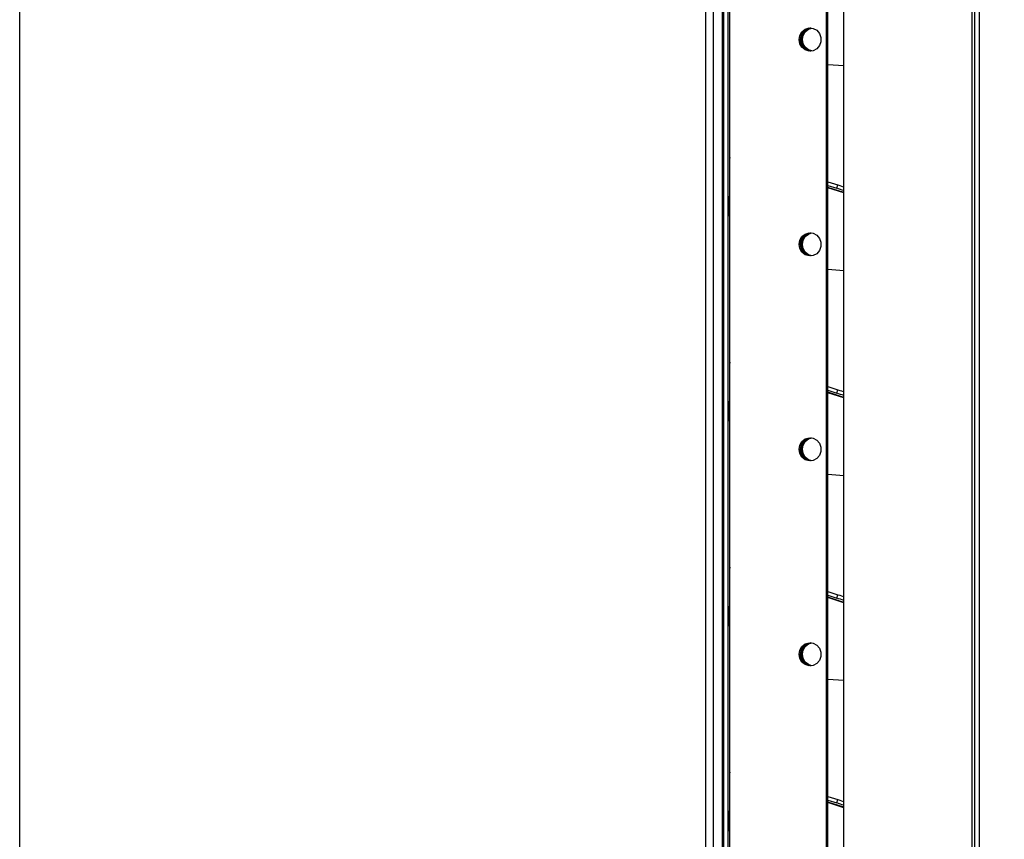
# Model space of a CAD drawing. Header units: millimetres. Extents: x 0 to 39025, y -31299 to 8400.
# Tile 94 of 256: x 17441 to 17663, y -29661 to -29476. Entities that reach past the tile are written whole.
import ezdxf

# ---------------------------------------------------------------- set-up
doc = ezdxf.new("R2010")
doc.units = ezdxf.units.MM
doc.header["$PDSIZE"] = -1
doc.layers.add('DIMENZIJE', color=4, linetype='Continuous')
doc.styles.add('SLDTEXTSTYLE6', font='txt')
doc.dimstyles.new('SLDDIMSTYLE0', dxfattribs={"dimtxt": 3, "dimasz": 3.414889, "dimexe": 0, "dimexo": 0.0625, "dimgap": 0.75, "dimtad": 1, "dimdec": 0, "dimlfac": 20, "dimrnd": 1e-09, "dimzin": 12, "dimdsep": 46, "dimtxsty": 'SLDTEXTSTYLE6', "dimsah": 1, "dimcen": 0.09, "dimadec": 0, "dimazin": 3, "dimtfac": 1, "dimtdec": 0, "dimtofl": 0, "dimtmove": 0, "dimatfit": 3, "dimfxl": 1, "dimfrac": 2, "dimtolj": 1, "dimtzin": 12, "dimarcsym": 0})

# ---------------------------------------------------------------- blocks, each defined once
blk = doc.blocks.new('*U57')
at = {"lineweight": 25}
for points in [[(498.4, 16.45), (498.4, 16.45), (498.4, 557.15), (498.4, 557.15)], [(684.42, 18.46), (684.42, 18.46), (684.42, 557.15), (684.42, 557.15)], [(713.31, 557.15), (713.31, 557.15), (713.31, 16.45), (713.31, 16.45)], [(713.91, 557.15), (713.91, 557.15), (713.91, 16.45), (713.91, 16.45)], [(714.96, 557.15), (714.96, 557.15), (714.96, 16.45), (714.96, 16.45)], [(715, 85.75), (715, 85.75), (715, 557.15), (715, 557.15)], [(657.32, 115.01), (657.32, 115.01), (657.32, 544.18), (657.32, 544.18)], [(657.32, 116.46), (657.32, 116.46), (657.32, 531.12), (657.32, 531.12)], [(658.32, 116.46), (658.32, 116.46), (658.32, 531.12), (658.32, 531.12)], [(656.95, 529.11), (656.95, 529.11), (656.95, 120.93), (656.95, 120.93)], [(658.7, 113.77), (658.7, 113.77), (658.7, 529.5), (658.7, 529.5)], [(653.15, 528.1), (653.15, 528.1), (653.15, 120.93), (653.15, 120.93)], [(654.95, 528.1), (654.95, 528.1), (654.95, 120.93), (654.95, 120.93)], [(680.52, 108.43), (680.52, 108.43), (680.52, 522.6), (680.52, 522.6)], [(680.83, 108.43), (680.83, 108.43), (680.83, 522.6), (680.83, 522.6)], [(680.83, 365.01), (680.83, 365.01), (684.42, 364.74), (684.42, 364.74)], [(658.62, 340.51), (658.62, 340.51), (658.62, 335.25), (658.62, 335.25)], [(658.7, 340.51), (658.7, 340.51), (658.62, 340.51), (658.62, 340.51)], [(680.83, 338.55), (680.83, 338.55), (683.08, 337.82), (683.08, 337.82)], [(682.83, 337.05), (682.83, 337.05), (683.08, 337.82), (683.08, 337.82)], [(680.83, 337.7), (680.83, 337.7), (682.83, 337.05), (682.83, 337.05)], [(684.42, 336.08), (684.42, 336.08), (680.83, 337.25), (680.83, 337.25)], [(684.42, 336), (684.42, 336), (680.83, 337.17), (680.83, 337.17)], [(658.62, 335.25), (658.62, 335.25), (658.7, 335.25), (658.7, 335.25)], [(658.7, 330.73), (658.7, 330.73), (658.62, 330.73), (658.62, 330.73)], [(680.83, 318.78), (680.83, 318.78), (684.42, 318.51), (684.42, 318.51)], [(658.62, 294.27), (658.62, 294.27), (658.62, 289.01), (658.62, 289.01)], [(658.7, 294.27), (658.7, 294.27), (658.62, 294.27), (658.62, 294.27)], [(680.83, 292.32), (680.83, 292.32), (683.08, 291.58), (683.08, 291.58)], [(680.83, 291.47), (680.83, 291.47), (682.83, 290.81), (682.83, 290.81)], [(682.83, 290.81), (682.83, 290.81), (683.08, 291.58), (683.08, 291.58)], [(658.62, 289.01), (658.62, 289.01), (658.7, 289.01), (658.7, 289.01)], [(684.42, 289.85), (684.42, 289.85), (680.83, 291.02), (680.83, 291.02)], [(684.42, 289.77), (684.42, 289.77), (680.83, 290.93), (680.83, 290.93)], [(658.7, 284.49), (658.7, 284.49), (658.62, 284.49), (658.62, 284.49)], [(680.83, 272.55), (680.83, 272.55), (684.42, 272.27), (684.42, 272.27)], [(658.62, 248.03), (658.62, 248.03), (658.62, 242.78), (658.62, 242.78)], [(658.7, 248.03), (658.7, 248.03), (658.62, 248.03), (658.62, 248.03)], [(680.83, 246.08), (680.83, 246.08), (683.08, 245.34), (683.08, 245.34)], [(680.83, 245.24), (680.83, 245.24), (682.83, 244.58), (682.83, 244.58)], [(684.42, 243.61), (684.42, 243.61), (680.83, 244.78), (680.83, 244.78)], [(684.42, 243.53), (684.42, 243.53), (680.83, 244.7), (680.83, 244.7)], [(682.83, 244.58), (682.83, 244.58), (683.08, 245.34), (683.08, 245.34)], [(658.62, 242.78), (658.62, 242.78), (658.7, 242.78), (658.7, 242.78)], [(658.7, 238.26), (658.7, 238.26), (658.62, 238.26), (658.62, 238.26)], [(680.83, 226.31), (680.83, 226.31), (684.42, 226.03), (684.42, 226.03)], [(658.62, 201.8), (658.62, 201.8), (658.62, 196.55), (658.62, 196.55)], [(658.7, 201.8), (658.7, 201.8), (658.62, 201.8), (658.62, 201.8)], [(680.83, 199.84), (680.83, 199.84), (683.08, 199.11), (683.08, 199.11)], [(680.83, 199), (680.83, 199), (682.83, 198.35), (682.83, 198.35)], [(684.42, 197.38), (684.42, 197.38), (680.83, 198.55), (680.83, 198.55)], [(684.42, 197.29), (684.42, 197.29), (680.83, 198.46), (680.83, 198.46)], [(682.83, 198.35), (682.83, 198.35), (683.08, 199.11), (683.08, 199.11)], [(658.62, 196.55), (658.62, 196.55), (658.7, 196.55), (658.7, 196.55)], [(658.7, 192.02), (658.7, 192.02), (658.62, 192.02), (658.62, 192.02)]]:
    blk.add_open_spline(points, degree=3, dxfattribs=at)
for points, knots in [([(674.31, 370.62), (674.31, 370.62), (674.48, 369.68), (674.48, 369.68), (674.48, 369.68), (674.96, 368.87), (674.96, 368.87), (674.96, 368.87), (675.69, 368.28), (675.69, 368.28), (675.69, 368.28), (676.55, 368.02), (676.55, 368.02), (676.55, 368.02), (677.46, 368.11), (677.46, 368.11), (677.46, 368.11), (678.28, 368.54), (678.28, 368.54), (678.28, 368.54), (678.89, 369.25), (678.89, 369.25), (678.89, 369.25), (679.21, 370.14), (679.21, 370.14), (679.21, 370.14), (679.21, 371.11), (679.21, 371.11), (679.21, 371.11), (678.89, 372), (678.89, 372), (678.89, 372), (678.28, 372.71), (678.28, 372.71), (678.28, 372.71), (677.46, 373.13), (677.46, 373.13), (677.46, 373.13), (676.55, 373.23), (676.55, 373.23), (676.55, 373.23), (675.69, 372.96), (675.69, 372.96), (675.69, 372.96), (674.96, 372.38), (674.96, 372.38), (674.96, 372.38), (674.48, 371.57), (674.48, 371.57), (674.48, 371.57), (674.31, 370.62), (674.31, 370.62)], [0, 0, 0, 0, 1, 1, 1, 2, 2, 2, 3, 3, 3, 4, 4, 4, 5, 5, 5, 6, 6, 6, 7, 7, 7, 8, 8, 8, 9, 9, 9, 10, 10, 10, 11, 11, 11, 12, 12, 12, 13, 13, 13, 14, 14, 14, 15, 15, 15, 16, 16, 16, 17, 17, 17, 17]), ([(674.62, 370.62), (674.62, 370.62), (674.79, 371.57), (674.79, 371.57), (674.79, 371.57), (675.27, 372.38), (675.27, 372.38), (675.27, 372.38), (675.99, 372.96), (675.99, 372.96), (675.99, 372.96), (676.86, 373.23), (676.86, 373.23), (676.86, 373.23), (676.94, 373.23), (676.94, 373.23)], [0, 0, 0, 0, 1, 1, 1, 2, 2, 2, 3, 3, 3, 4, 4, 4, 5, 5, 5, 5]), ([(674.8, 370.62), (674.8, 370.62), (674.97, 371.56), (674.97, 371.56), (674.97, 371.56), (675.44, 372.38), (675.44, 372.38), (675.44, 372.38), (676.16, 372.96), (676.16, 372.96), (676.16, 372.96), (677.03, 373.22), (677.03, 373.22), (677.03, 373.22), (677.04, 373.22), (677.04, 373.22)], [0, 0, 0, 0, 1, 1, 1, 2, 2, 2, 3, 3, 3, 4, 4, 4, 5, 5, 5, 5]), ([(675.05, 370.62), (675.05, 370.62), (675.21, 371.57), (675.21, 371.57), (675.21, 371.57), (675.69, 372.38), (675.69, 372.38), (675.69, 372.38), (676.41, 372.96), (676.41, 372.96), (676.41, 372.96), (677.15, 373.21), (677.15, 373.21)], [0, 0, 0, 0, 1, 1, 1, 2, 2, 2, 3, 3, 3, 4, 4, 4, 4]), ([(676.94, 368.01), (676.94, 368.01), (676.86, 368.02), (676.86, 368.02), (676.86, 368.02), (675.99, 368.28), (675.99, 368.28), (675.99, 368.28), (675.27, 368.87), (675.27, 368.87), (675.27, 368.87), (674.79, 369.68), (674.79, 369.68), (674.79, 369.68), (674.62, 370.62), (674.62, 370.62)], [0, 0, 0, 0, 1, 1, 1, 2, 2, 2, 3, 3, 3, 4, 4, 4, 5, 5, 5, 5]), ([(677.01, 368.02), (677.01, 368.02), (676.17, 368.28), (676.17, 368.28), (676.17, 368.28), (675.45, 368.86), (675.45, 368.86), (675.45, 368.86), (674.97, 369.67), (674.97, 369.67), (674.97, 369.67), (674.8, 370.62), (674.8, 370.62)], [0, 0, 0, 0, 1, 1, 1, 2, 2, 2, 3, 3, 3, 4, 4, 4, 4]), ([(677.15, 368.04), (677.15, 368.04), (676.42, 368.28), (676.42, 368.28), (676.42, 368.28), (675.7, 368.87), (675.7, 368.87), (675.7, 368.87), (675.22, 369.68), (675.22, 369.68), (675.22, 369.68), (675.05, 370.62), (675.05, 370.62)], [0, 0, 0, 0, 1, 1, 1, 2, 2, 2, 3, 3, 3, 4, 4, 4, 4]), ([(658.7, 344.02), (658.7, 344.02), (658.65, 343.88), (658.65, 343.88), (658.65, 343.88), (658.63, 343.7), (658.63, 343.7), (658.63, 343.7), (658.62, 343.59), (658.62, 343.59)], [0, 0, 0, 0, 1, 1, 1, 2, 2, 2, 3, 3, 3, 3]), ([(658.62, 343.59), (658.62, 343.59), (658.62, 343.22), (658.62, 343.22), (658.62, 343.22), (658.62, 342.85), (658.62, 342.85), (658.62, 342.85), (658.62, 342.47), (658.62, 342.47), (658.62, 342.47), (658.62, 342.09), (658.62, 342.09), (658.62, 342.09), (658.62, 341.7), (658.62, 341.7), (658.62, 341.7), (658.62, 341.3), (658.62, 341.3), (658.62, 341.3), (658.62, 340.9), (658.62, 340.9), (658.62, 340.9), (658.62, 340.51), (658.62, 340.51)], [0, 0, 0, 0, 1, 1, 1, 2, 2, 2, 3, 3, 3, 4, 4, 4, 5, 5, 5, 6, 6, 6, 7, 7, 7, 8, 8, 8, 8]), ([(683.08, 337.82), (683.08, 337.82), (683.48, 337.68), (683.48, 337.68), (683.48, 337.68), (683.89, 337.56), (683.89, 337.56), (683.89, 337.56), (684.29, 337.42), (684.29, 337.42), (684.29, 337.42), (684.42, 337.38), (684.42, 337.38)], [0, 0, 0, 0, 1, 1, 1, 2, 2, 2, 3, 3, 3, 4, 4, 4, 4]), ([(684.42, 336.53), (684.42, 336.53), (684.04, 336.66), (684.04, 336.66), (684.04, 336.66), (683.64, 336.79), (683.64, 336.79), (683.64, 336.79), (683.23, 336.92), (683.23, 336.92), (683.23, 336.92), (682.83, 337.05), (682.83, 337.05)], [0, 0, 0, 0, 1, 1, 1, 2, 2, 2, 3, 3, 3, 4, 4, 4, 4]), ([(658.62, 330.73), (658.62, 330.73), (658.62, 330.81), (658.62, 330.81), (658.62, 330.81), (658.62, 331.07), (658.62, 331.07), (658.62, 331.07), (658.62, 331.49), (658.62, 331.49), (658.62, 331.49), (658.62, 332.05), (658.62, 332.05), (658.62, 332.05), (658.62, 332.73), (658.62, 332.73), (658.62, 332.73), (658.62, 333.52), (658.62, 333.52), (658.62, 333.52), (658.62, 334.36), (658.62, 334.36), (658.62, 334.36), (658.62, 335.25), (658.62, 335.25)], [0, 0, 0, 0, 1, 1, 1, 2, 2, 2, 3, 3, 3, 4, 4, 4, 5, 5, 5, 6, 6, 6, 7, 7, 7, 8, 8, 8, 8]), ([(674.31, 324.39), (674.31, 324.39), (674.48, 323.44), (674.48, 323.44), (674.48, 323.44), (674.96, 322.63), (674.96, 322.63), (674.96, 322.63), (675.69, 322.05), (675.69, 322.05), (675.69, 322.05), (676.55, 321.78), (676.55, 321.78), (676.55, 321.78), (677.46, 321.88), (677.46, 321.88), (677.46, 321.88), (678.28, 322.3), (678.28, 322.3), (678.28, 322.3), (678.89, 323.01), (678.89, 323.01), (678.89, 323.01), (679.21, 323.91), (679.21, 323.91), (679.21, 323.91), (679.21, 324.87), (679.21, 324.87), (679.21, 324.87), (678.89, 325.76), (678.89, 325.76), (678.89, 325.76), (678.28, 326.47), (678.28, 326.47), (678.28, 326.47), (677.46, 326.9), (677.46, 326.9), (677.46, 326.9), (676.55, 326.99), (676.55, 326.99), (676.55, 326.99), (675.69, 326.73), (675.69, 326.73), (675.69, 326.73), (674.96, 326.15), (674.96, 326.15), (674.96, 326.15), (674.48, 325.33), (674.48, 325.33), (674.48, 325.33), (674.31, 324.39), (674.31, 324.39)], [0, 0, 0, 0, 1, 1, 1, 2, 2, 2, 3, 3, 3, 4, 4, 4, 5, 5, 5, 6, 6, 6, 7, 7, 7, 8, 8, 8, 9, 9, 9, 10, 10, 10, 11, 11, 11, 12, 12, 12, 13, 13, 13, 14, 14, 14, 15, 15, 15, 16, 16, 16, 17, 17, 17, 17]), ([(674.62, 324.39), (674.62, 324.39), (674.79, 325.33), (674.79, 325.33), (674.79, 325.33), (675.27, 326.15), (675.27, 326.15), (675.27, 326.15), (675.99, 326.73), (675.99, 326.73), (675.99, 326.73), (676.86, 326.99), (676.86, 326.99), (676.86, 326.99), (676.94, 327), (676.94, 327)], [0, 0, 0, 0, 1, 1, 1, 2, 2, 2, 3, 3, 3, 4, 4, 4, 5, 5, 5, 5]), ([(674.8, 324.39), (674.8, 324.39), (674.97, 325.33), (674.97, 325.33), (674.97, 325.33), (675.44, 326.15), (675.44, 326.15), (675.44, 326.15), (676.16, 326.73), (676.16, 326.73), (676.16, 326.73), (677.03, 326.99), (677.03, 326.99), (677.03, 326.99), (677.04, 326.99), (677.04, 326.99)], [0, 0, 0, 0, 1, 1, 1, 2, 2, 2, 3, 3, 3, 4, 4, 4, 5, 5, 5, 5]), ([(675.05, 324.39), (675.05, 324.39), (675.21, 325.33), (675.21, 325.33), (675.21, 325.33), (675.69, 326.15), (675.69, 326.15), (675.69, 326.15), (676.41, 326.73), (676.41, 326.73), (676.41, 326.73), (677.15, 326.97), (677.15, 326.97)], [0, 0, 0, 0, 1, 1, 1, 2, 2, 2, 3, 3, 3, 4, 4, 4, 4]), ([(676.94, 321.78), (676.94, 321.78), (676.86, 321.78), (676.86, 321.78), (676.86, 321.78), (675.99, 322.05), (675.99, 322.05), (675.99, 322.05), (675.27, 322.63), (675.27, 322.63), (675.27, 322.63), (674.79, 323.44), (674.79, 323.44), (674.79, 323.44), (674.62, 324.39), (674.62, 324.39)], [0, 0, 0, 0, 1, 1, 1, 2, 2, 2, 3, 3, 3, 4, 4, 4, 5, 5, 5, 5]), ([(677.01, 321.78), (677.01, 321.78), (676.17, 322.05), (676.17, 322.05), (676.17, 322.05), (675.45, 322.62), (675.45, 322.62), (675.45, 322.62), (674.97, 323.44), (674.97, 323.44), (674.97, 323.44), (674.8, 324.39), (674.8, 324.39)], [0, 0, 0, 0, 1, 1, 1, 2, 2, 2, 3, 3, 3, 4, 4, 4, 4]), ([(677.15, 321.81), (677.15, 321.81), (676.42, 322.05), (676.42, 322.05), (676.42, 322.05), (675.7, 322.63), (675.7, 322.63), (675.7, 322.63), (675.22, 323.44), (675.22, 323.44), (675.22, 323.44), (675.05, 324.39), (675.05, 324.39)], [0, 0, 0, 0, 1, 1, 1, 2, 2, 2, 3, 3, 3, 4, 4, 4, 4]), ([(658.7, 297.79), (658.7, 297.79), (658.65, 297.64), (658.65, 297.64), (658.65, 297.64), (658.63, 297.46), (658.63, 297.46), (658.63, 297.46), (658.62, 297.35), (658.62, 297.35)], [0, 0, 0, 0, 1, 1, 1, 2, 2, 2, 3, 3, 3, 3]), ([(658.62, 297.35), (658.62, 297.35), (658.62, 296.99), (658.62, 296.99), (658.62, 296.99), (658.62, 296.62), (658.62, 296.62), (658.62, 296.62), (658.62, 296.23), (658.62, 296.23), (658.62, 296.23), (658.62, 295.85), (658.62, 295.85), (658.62, 295.85), (658.62, 295.46), (658.62, 295.46), (658.62, 295.46), (658.62, 295.06), (658.62, 295.06), (658.62, 295.06), (658.62, 294.67), (658.62, 294.67), (658.62, 294.67), (658.62, 294.27), (658.62, 294.27)], [0, 0, 0, 0, 1, 1, 1, 2, 2, 2, 3, 3, 3, 4, 4, 4, 5, 5, 5, 6, 6, 6, 7, 7, 7, 8, 8, 8, 8]), ([(683.08, 291.58), (683.08, 291.58), (683.48, 291.45), (683.48, 291.45), (683.48, 291.45), (683.89, 291.32), (683.89, 291.32), (683.89, 291.32), (684.29, 291.18), (684.29, 291.18), (684.29, 291.18), (684.42, 291.14), (684.42, 291.14)], [0, 0, 0, 0, 1, 1, 1, 2, 2, 2, 3, 3, 3, 4, 4, 4, 4]), ([(658.62, 284.49), (658.62, 284.49), (658.62, 284.58), (658.62, 284.58), (658.62, 284.58), (658.62, 284.84), (658.62, 284.84), (658.62, 284.84), (658.62, 285.26), (658.62, 285.26), (658.62, 285.26), (658.62, 285.82), (658.62, 285.82), (658.62, 285.82), (658.62, 286.5), (658.62, 286.5), (658.62, 286.5), (658.62, 287.28), (658.62, 287.28), (658.62, 287.28), (658.62, 288.13), (658.62, 288.13), (658.62, 288.13), (658.62, 289.01), (658.62, 289.01)], [0, 0, 0, 0, 1, 1, 1, 2, 2, 2, 3, 3, 3, 4, 4, 4, 5, 5, 5, 6, 6, 6, 7, 7, 7, 8, 8, 8, 8]), ([(684.42, 290.3), (684.42, 290.3), (684.04, 290.42), (684.04, 290.42), (684.04, 290.42), (683.64, 290.55), (683.64, 290.55), (683.64, 290.55), (683.23, 290.69), (683.23, 290.69), (683.23, 290.69), (682.83, 290.81), (682.83, 290.81)], [0, 0, 0, 0, 1, 1, 1, 2, 2, 2, 3, 3, 3, 4, 4, 4, 4]), ([(674.31, 278.16), (674.31, 278.16), (674.48, 277.21), (674.48, 277.21), (674.48, 277.21), (674.96, 276.39), (674.96, 276.39), (674.96, 276.39), (675.69, 275.82), (675.69, 275.82), (675.69, 275.82), (676.55, 275.55), (676.55, 275.55), (676.55, 275.55), (677.46, 275.64), (677.46, 275.64), (677.46, 275.64), (678.28, 276.06), (678.28, 276.06), (678.28, 276.06), (678.89, 276.78), (678.89, 276.78), (678.89, 276.78), (679.21, 277.67), (679.21, 277.67), (679.21, 277.67), (679.21, 278.63), (679.21, 278.63), (679.21, 278.63), (678.89, 279.53), (678.89, 279.53), (678.89, 279.53), (678.28, 280.24), (678.28, 280.24), (678.28, 280.24), (677.46, 280.67), (677.46, 280.67), (677.46, 280.67), (676.55, 280.75), (676.55, 280.75), (676.55, 280.75), (675.69, 280.49), (675.69, 280.49), (675.69, 280.49), (674.96, 279.92), (674.96, 279.92), (674.96, 279.92), (674.48, 279.1), (674.48, 279.1), (674.48, 279.1), (674.31, 278.16), (674.31, 278.16)], [0, 0, 0, 0, 1, 1, 1, 2, 2, 2, 3, 3, 3, 4, 4, 4, 5, 5, 5, 6, 6, 6, 7, 7, 7, 8, 8, 8, 9, 9, 9, 10, 10, 10, 11, 11, 11, 12, 12, 12, 13, 13, 13, 14, 14, 14, 15, 15, 15, 16, 16, 16, 17, 17, 17, 17]), ([(674.62, 278.16), (674.62, 278.16), (674.79, 279.1), (674.79, 279.1), (674.79, 279.1), (675.27, 279.92), (675.27, 279.92), (675.27, 279.92), (675.99, 280.49), (675.99, 280.49), (675.99, 280.49), (676.86, 280.75), (676.86, 280.75), (676.86, 280.75), (676.94, 280.76), (676.94, 280.76)], [0, 0, 0, 0, 1, 1, 1, 2, 2, 2, 3, 3, 3, 4, 4, 4, 5, 5, 5, 5]), ([(674.8, 278.15), (674.8, 278.15), (674.97, 279.09), (674.97, 279.09), (674.97, 279.09), (675.44, 279.91), (675.44, 279.91), (675.44, 279.91), (676.16, 280.49), (676.16, 280.49), (676.16, 280.49), (677.03, 280.75), (677.03, 280.75), (677.03, 280.75), (677.04, 280.75), (677.04, 280.75)], [0, 0, 0, 0, 1, 1, 1, 2, 2, 2, 3, 3, 3, 4, 4, 4, 5, 5, 5, 5]), ([(675.05, 278.16), (675.05, 278.16), (675.21, 279.1), (675.21, 279.1), (675.21, 279.1), (675.69, 279.92), (675.69, 279.92), (675.69, 279.92), (676.41, 280.49), (676.41, 280.49), (676.41, 280.49), (677.15, 280.74), (677.15, 280.74)], [0, 0, 0, 0, 1, 1, 1, 2, 2, 2, 3, 3, 3, 4, 4, 4, 4]), ([(676.94, 275.55), (676.94, 275.55), (676.86, 275.55), (676.86, 275.55), (676.86, 275.55), (675.99, 275.82), (675.99, 275.82), (675.99, 275.82), (675.27, 276.39), (675.27, 276.39), (675.27, 276.39), (674.79, 277.21), (674.79, 277.21), (674.79, 277.21), (674.62, 278.16), (674.62, 278.16)], [0, 0, 0, 0, 1, 1, 1, 2, 2, 2, 3, 3, 3, 4, 4, 4, 5, 5, 5, 5]), ([(677.01, 275.55), (677.01, 275.55), (676.17, 275.81), (676.17, 275.81), (676.17, 275.81), (675.45, 276.39), (675.45, 276.39), (675.45, 276.39), (674.97, 277.21), (674.97, 277.21), (674.97, 277.21), (674.8, 278.15), (674.8, 278.15)], [0, 0, 0, 0, 1, 1, 1, 2, 2, 2, 3, 3, 3, 4, 4, 4, 4]), ([(677.15, 275.57), (677.15, 275.57), (676.42, 275.82), (676.42, 275.82), (676.42, 275.82), (675.7, 276.39), (675.7, 276.39), (675.7, 276.39), (675.22, 277.21), (675.22, 277.21), (675.22, 277.21), (675.05, 278.16), (675.05, 278.16)], [0, 0, 0, 0, 1, 1, 1, 2, 2, 2, 3, 3, 3, 4, 4, 4, 4]), ([(658.7, 251.55), (658.7, 251.55), (658.65, 251.41), (658.65, 251.41), (658.65, 251.41), (658.63, 251.22), (658.63, 251.22), (658.63, 251.22), (658.62, 251.12), (658.62, 251.12)], [0, 0, 0, 0, 1, 1, 1, 2, 2, 2, 3, 3, 3, 3]), ([(658.62, 251.12), (658.62, 251.12), (658.62, 250.75), (658.62, 250.75), (658.62, 250.75), (658.62, 250.38), (658.62, 250.38), (658.62, 250.38), (658.62, 250), (658.62, 250), (658.62, 250), (658.62, 249.61), (658.62, 249.61), (658.62, 249.61), (658.62, 249.22), (658.62, 249.22), (658.62, 249.22), (658.62, 248.83), (658.62, 248.83), (658.62, 248.83), (658.62, 248.44), (658.62, 248.44), (658.62, 248.44), (658.62, 248.03), (658.62, 248.03)], [0, 0, 0, 0, 1, 1, 1, 2, 2, 2, 3, 3, 3, 4, 4, 4, 5, 5, 5, 6, 6, 6, 7, 7, 7, 8, 8, 8, 8]), ([(684.42, 244.06), (684.42, 244.06), (684.04, 244.19), (684.04, 244.19), (684.04, 244.19), (683.64, 244.32), (683.64, 244.32), (683.64, 244.32), (683.23, 244.45), (683.23, 244.45), (683.23, 244.45), (682.83, 244.58), (682.83, 244.58)], [0, 0, 0, 0, 1, 1, 1, 2, 2, 2, 3, 3, 3, 4, 4, 4, 4]), ([(683.08, 245.34), (683.08, 245.34), (683.48, 245.22), (683.48, 245.22), (683.48, 245.22), (683.89, 245.08), (683.89, 245.08), (683.89, 245.08), (684.29, 244.95), (684.29, 244.95), (684.29, 244.95), (684.42, 244.9), (684.42, 244.9)], [0, 0, 0, 0, 1, 1, 1, 2, 2, 2, 3, 3, 3, 4, 4, 4, 4]), ([(658.62, 238.26), (658.62, 238.26), (658.62, 238.34), (658.62, 238.34), (658.62, 238.34), (658.62, 238.6), (658.62, 238.6), (658.62, 238.6), (658.62, 239.02), (658.62, 239.02), (658.62, 239.02), (658.62, 239.58), (658.62, 239.58), (658.62, 239.58), (658.62, 240.27), (658.62, 240.27), (658.62, 240.27), (658.62, 241.05), (658.62, 241.05), (658.62, 241.05), (658.62, 241.9), (658.62, 241.9), (658.62, 241.9), (658.62, 242.78), (658.62, 242.78)], [0, 0, 0, 0, 1, 1, 1, 2, 2, 2, 3, 3, 3, 4, 4, 4, 5, 5, 5, 6, 6, 6, 7, 7, 7, 8, 8, 8, 8]), ([(674.31, 231.92), (674.31, 231.92), (674.48, 230.98), (674.48, 230.98), (674.48, 230.98), (674.96, 230.16), (674.96, 230.16), (674.96, 230.16), (675.69, 229.58), (675.69, 229.58), (675.69, 229.58), (676.55, 229.32), (676.55, 229.32), (676.55, 229.32), (677.46, 229.4), (677.46, 229.4), (677.46, 229.4), (678.28, 229.83), (678.28, 229.83), (678.28, 229.83), (678.89, 230.54), (678.89, 230.54), (678.89, 230.54), (679.21, 231.44), (679.21, 231.44), (679.21, 231.44), (679.21, 232.4), (679.21, 232.4), (679.21, 232.4), (678.89, 233.29), (678.89, 233.29), (678.89, 233.29), (678.28, 234), (678.28, 234), (678.28, 234), (677.46, 234.43), (677.46, 234.43), (677.46, 234.43), (676.55, 234.52), (676.55, 234.52), (676.55, 234.52), (675.69, 234.26), (675.69, 234.26), (675.69, 234.26), (674.96, 233.68), (674.96, 233.68), (674.96, 233.68), (674.48, 232.86), (674.48, 232.86), (674.48, 232.86), (674.31, 231.92), (674.31, 231.92)], [0, 0, 0, 0, 1, 1, 1, 2, 2, 2, 3, 3, 3, 4, 4, 4, 5, 5, 5, 6, 6, 6, 7, 7, 7, 8, 8, 8, 9, 9, 9, 10, 10, 10, 11, 11, 11, 12, 12, 12, 13, 13, 13, 14, 14, 14, 15, 15, 15, 16, 16, 16, 17, 17, 17, 17]), ([(674.62, 231.92), (674.62, 231.92), (674.79, 232.86), (674.79, 232.86), (674.79, 232.86), (675.27, 233.68), (675.27, 233.68), (675.27, 233.68), (675.99, 234.26), (675.99, 234.26), (675.99, 234.26), (676.86, 234.52), (676.86, 234.52), (676.86, 234.52), (676.94, 234.53), (676.94, 234.53)], [0, 0, 0, 0, 1, 1, 1, 2, 2, 2, 3, 3, 3, 4, 4, 4, 5, 5, 5, 5]), ([(674.8, 231.91), (674.8, 231.91), (674.97, 232.86), (674.97, 232.86), (674.97, 232.86), (675.44, 233.68), (675.44, 233.68), (675.44, 233.68), (676.16, 234.25), (676.16, 234.25), (676.16, 234.25), (677.03, 234.51), (677.03, 234.51), (677.03, 234.51), (677.04, 234.51), (677.04, 234.51)], [0, 0, 0, 0, 1, 1, 1, 2, 2, 2, 3, 3, 3, 4, 4, 4, 5, 5, 5, 5]), ([(675.05, 231.92), (675.05, 231.92), (675.21, 232.86), (675.21, 232.86), (675.21, 232.86), (675.69, 233.68), (675.69, 233.68), (675.69, 233.68), (676.41, 234.26), (676.41, 234.26), (676.41, 234.26), (677.15, 234.5), (677.15, 234.5)], [0, 0, 0, 0, 1, 1, 1, 2, 2, 2, 3, 3, 3, 4, 4, 4, 4]), ([(676.94, 229.31), (676.94, 229.31), (676.86, 229.32), (676.86, 229.32), (676.86, 229.32), (675.99, 229.58), (675.99, 229.58), (675.99, 229.58), (675.27, 230.16), (675.27, 230.16), (675.27, 230.16), (674.79, 230.98), (674.79, 230.98), (674.79, 230.98), (674.62, 231.92), (674.62, 231.92)], [0, 0, 0, 0, 1, 1, 1, 2, 2, 2, 3, 3, 3, 4, 4, 4, 5, 5, 5, 5]), ([(677.01, 229.32), (677.01, 229.32), (676.17, 229.57), (676.17, 229.57), (676.17, 229.57), (675.45, 230.15), (675.45, 230.15), (675.45, 230.15), (674.97, 230.97), (674.97, 230.97), (674.97, 230.97), (674.8, 231.91), (674.8, 231.91)], [0, 0, 0, 0, 1, 1, 1, 2, 2, 2, 3, 3, 3, 4, 4, 4, 4]), ([(677.15, 229.33), (677.15, 229.33), (676.42, 229.58), (676.42, 229.58), (676.42, 229.58), (675.7, 230.16), (675.7, 230.16), (675.7, 230.16), (675.22, 230.98), (675.22, 230.98), (675.22, 230.98), (675.05, 231.92), (675.05, 231.92)], [0, 0, 0, 0, 1, 1, 1, 2, 2, 2, 3, 3, 3, 4, 4, 4, 4]), ([(658.7, 205.31), (658.7, 205.31), (658.65, 205.18), (658.65, 205.18), (658.65, 205.18), (658.63, 204.99), (658.63, 204.99), (658.63, 204.99), (658.62, 204.89), (658.62, 204.89)], [0, 0, 0, 0, 1, 1, 1, 2, 2, 2, 3, 3, 3, 3]), ([(658.62, 204.89), (658.62, 204.89), (658.62, 204.52), (658.62, 204.52), (658.62, 204.52), (658.62, 204.15), (658.62, 204.15), (658.62, 204.15), (658.62, 203.77), (658.62, 203.77), (658.62, 203.77), (658.62, 203.38), (658.62, 203.38), (658.62, 203.38), (658.62, 202.99), (658.62, 202.99), (658.62, 202.99), (658.62, 202.6), (658.62, 202.6), (658.62, 202.6), (658.62, 202.2), (658.62, 202.2), (658.62, 202.2), (658.62, 201.8), (658.62, 201.8)], [0, 0, 0, 0, 1, 1, 1, 2, 2, 2, 3, 3, 3, 4, 4, 4, 5, 5, 5, 6, 6, 6, 7, 7, 7, 8, 8, 8, 8]), ([(684.42, 197.83), (684.42, 197.83), (684.04, 197.95), (684.04, 197.95), (684.04, 197.95), (683.64, 198.09), (683.64, 198.09), (683.64, 198.09), (683.23, 198.22), (683.23, 198.22), (683.23, 198.22), (682.83, 198.35), (682.83, 198.35)], [0, 0, 0, 0, 1, 1, 1, 2, 2, 2, 3, 3, 3, 4, 4, 4, 4]), ([(683.08, 199.11), (683.08, 199.11), (683.48, 198.98), (683.48, 198.98), (683.48, 198.98), (683.89, 198.85), (683.89, 198.85), (683.89, 198.85), (684.29, 198.72), (684.29, 198.72), (684.29, 198.72), (684.42, 198.67), (684.42, 198.67)], [0, 0, 0, 0, 1, 1, 1, 2, 2, 2, 3, 3, 3, 4, 4, 4, 4]), ([(658.62, 192.02), (658.62, 192.02), (658.62, 192.11), (658.62, 192.11), (658.62, 192.11), (658.62, 192.37), (658.62, 192.37), (658.62, 192.37), (658.62, 192.78), (658.62, 192.78), (658.62, 192.78), (658.62, 193.35), (658.62, 193.35), (658.62, 193.35), (658.62, 194.03), (658.62, 194.03), (658.62, 194.03), (658.62, 194.82), (658.62, 194.82), (658.62, 194.82), (658.62, 195.66), (658.62, 195.66), (658.62, 195.66), (658.62, 196.55), (658.62, 196.55)], [0, 0, 0, 0, 1, 1, 1, 2, 2, 2, 3, 3, 3, 4, 4, 4, 5, 5, 5, 6, 6, 6, 7, 7, 7, 8, 8, 8, 8])]:
    blk.add_open_spline(points, degree=3, knots=knots, dxfattribs=at)
blk = doc.blocks.new('*D79')
at = {"layer": 'Defpoints', "color": 0, "transparency": 16777216}
for p in [(17490.78, -29422.71), (17443.38, -29833.3), (17894.27, -29833.3)]:
    blk.add_point(p, dxfattribs=at)
at = {"layer": 'DIMENZIJE', "color": 0, "lineweight": -2, "transparency": 16777216}
for p, q in [((17492.03, -29422.71), (17914.27, -29422.71)), ((17894.27, -29491.01), (17894.27, -29765)), ((17444.63, -29833.3), (17914.27, -29833.3))]:
    blk.add_line(p, q, dxfattribs=at)
at = {"layer": 'DIMENZIJE', "color": 0, "transparency": 16777216}
for points in [[(17882.88, -29491.01), (17905.65, -29491.01), (17894.27, -29422.71)], [(17882.88, -29765), (17905.65, -29765), (17894.27, -29833.3)]]:
    blk.add_solid(points, dxfattribs=at)
at = {"layer": 'DIMENZIJE', "color": 0, "transparency": 16777216, "insert": (17849.27, -29628.01), "char_height": 60, "attachment_point": 5, "rotation": 90, "style": 'SLDTEXTSTYLE6'}
blk.add_mtext('\\A1;411', dxfattribs=at)
blk = doc.blocks.new('*D80')
at = {"layer": 'Defpoints', "color": 0, "transparency": 16777216}
for p in [(17491.78, -29363.41), (18095.83, -29363.41), (17443.38, -29833.3)]:
    blk.add_point(p, dxfattribs=at)
at = {"layer": 'DIMENZIJE', "color": 0, "lineweight": -2, "transparency": 16777216}
for p, q in [((17493.03, -29363.41), (18115.83, -29363.41)), ((18095.83, -29765), (18095.83, -29431.71)), ((17444.63, -29833.3), (18115.83, -29833.3))]:
    blk.add_line(p, q, dxfattribs=at)
at = {"layer": 'DIMENZIJE', "color": 0, "transparency": 16777216}
for points in [[(18084.45, -29431.71), (18107.21, -29431.71), (18095.83, -29363.41)], [(18084.45, -29765), (18107.21, -29765), (18095.83, -29833.3)]]:
    blk.add_solid(points, dxfattribs=at)
at = {"layer": 'DIMENZIJE', "color": 0, "transparency": 16777216, "insert": (18049.97, -29598.36), "char_height": 60, "attachment_point": 5, "rotation": 90, "style": 'SLDTEXTSTYLE6'}
blk.add_mtext('\\A1;470', dxfattribs=at)

msp = doc.modelspace()

# ---------------------------------------------------------------- block references
at = {"color": 1}
msp.add_blockref('*U57', (16942.38, -29851.51), dxfattribs=at)

# ---------------------------------------------------------------- dimensions: what is measured, and where the dimension line sits
at = {"layer": 'DIMENZIJE'}
for base, p1, p2, picture, middle in [((18095.83, -29363.41), (17443.38, -29833.3), (17491.78, -29363.41), '*D80', (18049.97, -29598.36)), ((17894.27, -29833.3), (17490.78, -29422.71), (17443.38, -29833.3), '*D79', (17849.27, -29628.01))]:
    dim = msp.add_linear_dim(base=base, p1=p1, p2=p2, angle=90, dimstyle='SLDDIMSTYLE0', override={"dimscale": 20, "dimexe": 1, "dimlfac": 1, "dimdle": 1, "dimtofl": 1}, dxfattribs=at)
    dim.commit()
    dim.dimension.update_dxf_attribs({"geometry": picture, "text_midpoint": middle})

doc.saveas('drawing.dxf')
